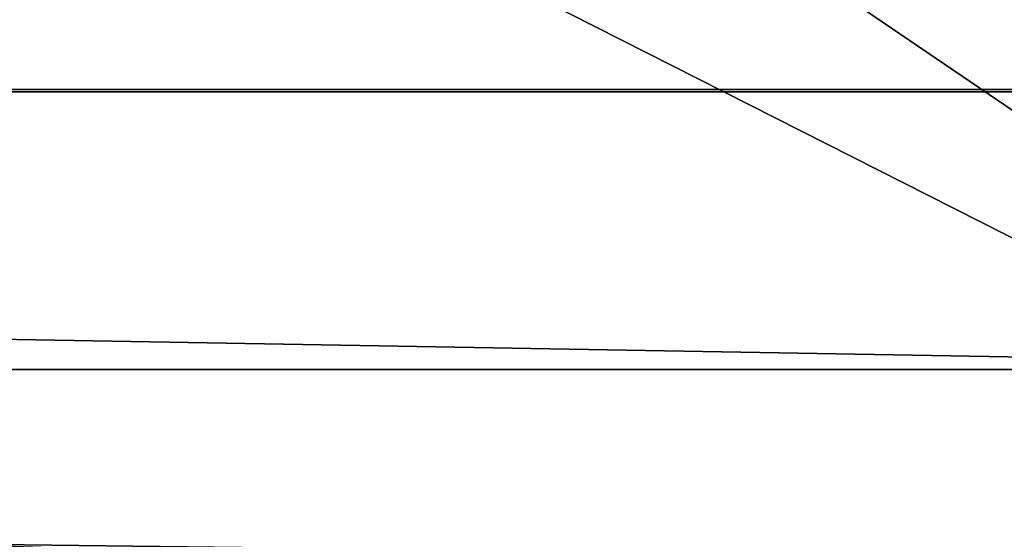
# Model space of a CAD drawing. Header units: millimetres. Extents: x -52 to 52, y -38 to 18.
# Tile 115 of 126: x 22.81 to 26.42, y 0.65 to 2.56. Entities that reach past the tile are written whole.
import ezdxf

# ---------------------------------------------------------------- set-up
doc = ezdxf.new("R2010")
doc.units = ezdxf.units.MM
doc.header["$LTSCALE"] = 65.185185
for name, color, linetype in [('38', 7, 'CONTINUOUS'), ('39', 7, 'CONTINUOUS'), ('5', 7, 'CONTINUOUS'), ('581', 7, 'CONTINUOUS'), ('600', 7, 'CONTINUOUS'), ('601', 7, 'CONTINUOUS'), ('603', 7, 'CONTINUOUS'), ('9', 7, 'CONTINUOUS')]:
    doc.layers.add(name, color=color, linetype=linetype)

msp = doc.modelspace()

# ---------------------------------------------------------------- linework, layer by layer
at = {"layer": '38', "linetype": 'Continuous'}
for points in [[(31.4, -2, 21.4), (-31.4, -2, 21.4), (31.4, 13.6, 21.8085), (31.4, -2, 21.4)], [(31.4, 13.6, 21.8085), (-31.4, -2, 21.4), (-31.4, 13.6, 21.8085), (31.4, 13.6, 21.8085)]]:
    msp.add_3dface(points, dxfattribs=at)
at = {"layer": '39', "linetype": 'Continuous'}
for points in [[(-31.4, -2, -21.4), (31.4, -2, -21.4), (-31.4, 13.6, -21.8085), (-31.4, -2, -21.4)], [(-31.4, 13.6, -21.8085), (31.4, -2, -21.4), (31.4, 13.6, -21.8085), (-31.4, 13.6, -21.8085)]]:
    msp.add_3dface(points, dxfattribs=at)
at = {"layer": '5', "linetype": 'Continuous'}
for points in [[(-34, 10.2026, 24.4756), (34, -27.5, 24.1466), (34, 10.2026, 24.4756), (-34, 10.2026, 24.4756)], [(-34, -27.5, 24.1466), (34, -27.5, 24.1466), (-34, 10.2026, 24.4756), (-34, -27.5, 24.1466)]]:
    msp.add_3dface(points, dxfattribs=at)
at = {"layer": '581', "linetype": 'Continuous'}
for points in [[(21.5343, 2.3, 2.5017), (21.5343, 2.3, 1.9017), (24.0343, 2.3, 2.5017), (21.5343, 2.3, 2.5017)], [(21.5343, 2.3, 1.9017), (24.0343, 2.3, 1.9017), (24.0343, 2.3, 2.5017), (21.5343, 2.3, 1.9017)], [(23.0653, 2.3, -1.5862), (23.8554, 2.3, -1.2105), (21.7352, 2.3, -0.6974), (23.0653, 2.3, -1.5862)], [(23.8554, 2.3, -1.2105), (22.4521, 2.3, -0.5347), (21.7352, 2.3, -0.6974), (23.8554, 2.3, -1.2105)], [(21.7352, 2.3, 5.1009), (23.8554, 2.3, 5.614), (23.0653, 2.3, 5.9896), (21.7352, 2.3, 5.1009)], [(22.4521, 2.3, 4.9382), (23.8554, 2.3, 5.614), (21.7352, 2.3, 5.1009), (22.4521, 2.3, 4.9382)], [(25.4131, 2.3, -1.2105), (23.8554, 2.3, -1.2105), (23.0653, 2.3, -1.5862), (25.4131, 2.3, -1.2105)], [(26.2033, 2.3, -1.5862), (25.4131, 2.3, -1.2105), (23.0653, 2.3, -1.5862), (26.2033, 2.3, -1.5862)], [(24.6343, 2.3, -1.8983), (26.2033, 2.3, -1.5862), (23.0653, 2.3, -1.5862), (24.6343, 2.3, -1.8983)], [(24.6343, 2.3, 6.3017), (23.0653, 2.3, 5.9896), (26.2033, 2.3, 5.9896), (24.6343, 2.3, 6.3017)], [(23.0653, 2.3, 5.9896), (23.8554, 2.3, 5.614), (26.2033, 2.3, 5.9896), (23.0653, 2.3, 5.9896)], [(23.8554, 2.3, 5.614), (25.4131, 2.3, 5.614), (26.2033, 2.3, 5.9896), (23.8554, 2.3, 5.614)], [(24.0343, 2.3, 4.9517), (24.0343, 2.3, 2.5017), (24.6343, 2.3, 4.9517), (24.0343, 2.3, 4.9517)], [(24.0343, 2.3, 2.5017), (24.0343, 2.3, 1.9017), (24.6343, 2.3, 4.9517), (24.0343, 2.3, 2.5017)], [(24.0343, 2.3, 1.9017), (24.0343, 2.3, -0.5483), (24.6343, 2.3, 4.9517), (24.0343, 2.3, 1.9017)], [(24.0343, 2.3, -0.5483), (24.6343, 2.3, -0.5483), (24.6343, 2.3, 4.9517), (24.0343, 2.3, -0.5483)], [(25.2343, 2.3, 0.4517), (25.8343, 2.3, 0.4517), (25.8343, 2.3, 3.9517), (25.2343, 2.3, 0.4517)], [(25.2343, 2.3, 3.9517), (25.2343, 2.3, 0.4517), (25.8343, 2.3, 3.9517), (25.2343, 2.3, 3.9517)], [(26.8165, 2.3, -0.5347), (25.4131, 2.3, -1.2105), (27.5334, 2.3, -0.6974), (26.8165, 2.3, -0.5347)], [(27.5334, 2.3, -0.6974), (25.4131, 2.3, -1.2105), (26.2033, 2.3, -1.5862), (27.5334, 2.3, -0.6974)], [(25.4131, 2.3, 5.614), (26.8165, 2.3, 4.9382), (27.5334, 2.3, 5.1009), (25.4131, 2.3, 5.614)], [(26.2033, 2.3, 5.9896), (25.4131, 2.3, 5.614), (27.5334, 2.3, 5.1009), (26.2033, 2.3, 5.9896)]]:
    msp.add_3dface(points, dxfattribs=at)
at = {"layer": '600', "linetype": 'Continuous'}
for points in [[(29.1221, 2.2919, -17.2018), (-29.8535, 2.2919, -17.2019), (29.0486, 6.504, -18.5908), (29.1221, 2.2919, -17.2018)], [(29.0486, 6.504, -18.5908), (-29.8535, 2.2919, -17.2019), (-29.78, 6.504, -18.5908), (29.0486, 6.504, -18.5908)]]:
    msp.add_3dface(points, dxfattribs=at)
at = {"layer": '601', "linetype": 'Continuous'}
for points in [[(-29.8535, 2.2919, -17.2019), (29.1429, 1.2736, -16.6258), (-29.8743, 1.2736, -16.6259), (-29.8535, 2.2919, -17.2019)], [(-29.8535, 2.2919, -17.2019), (29.1221, 2.2919, -17.2018), (29.1429, 1.2736, -16.6258), (-29.8535, 2.2919, -17.2019)], [(-29.8743, 1.2736, -16.6259), (29.1575, 0.5524, -15.7029), (-29.889, 0.5524, -15.7029), (-29.8743, 1.2736, -16.6259)], [(29.1429, 1.2736, -16.6258), (29.1575, 0.5524, -15.7029), (-29.8743, 1.2736, -16.6259), (29.1429, 1.2736, -16.6258)]]:
    msp.add_3dface(points, dxfattribs=at)
at = {"layer": '603', "linetype": 'Continuous'}
for points in [[(21.6343, 0.6676, -12.5483), (29.161, 0.3823, -13.4133), (22.4689, 3.7736, -3.129), (21.6343, 0.6676, -12.5483)], [(22.4689, 3.7736, -3.129), (29.161, 0.3823, -13.4133), (24.3463, 3.6559, -3.486), (22.4689, 3.7736, -3.129)], [(24.3463, 3.6559, -3.486), (29.161, 0.3823, -13.4133), (29.1039, 3.6559, -3.486), (24.3463, 3.6559, -3.486)], [(21.6343, 0.6676, -12.5483), (21.6287, 0.6182, -12.6979), (29.161, 0.3823, -13.4133), (21.6343, 0.6676, -12.5483)]]:
    msp.add_3dface(points, dxfattribs=at)
at = {"layer": '9', "linetype": 'Continuous'}
for points in [[(34, -27.5, -24.1466), (-34, -27.5, -24.1466), (34, 10.2026, -24.4756), (34, -27.5, -24.1466)], [(34, 10.2026, -24.4756), (-34, -27.5, -24.1466), (-34, 10.2026, -24.4756), (34, 10.2026, -24.4756)]]:
    msp.add_3dface(points, dxfattribs=at)

doc.saveas('drawing.dxf')
